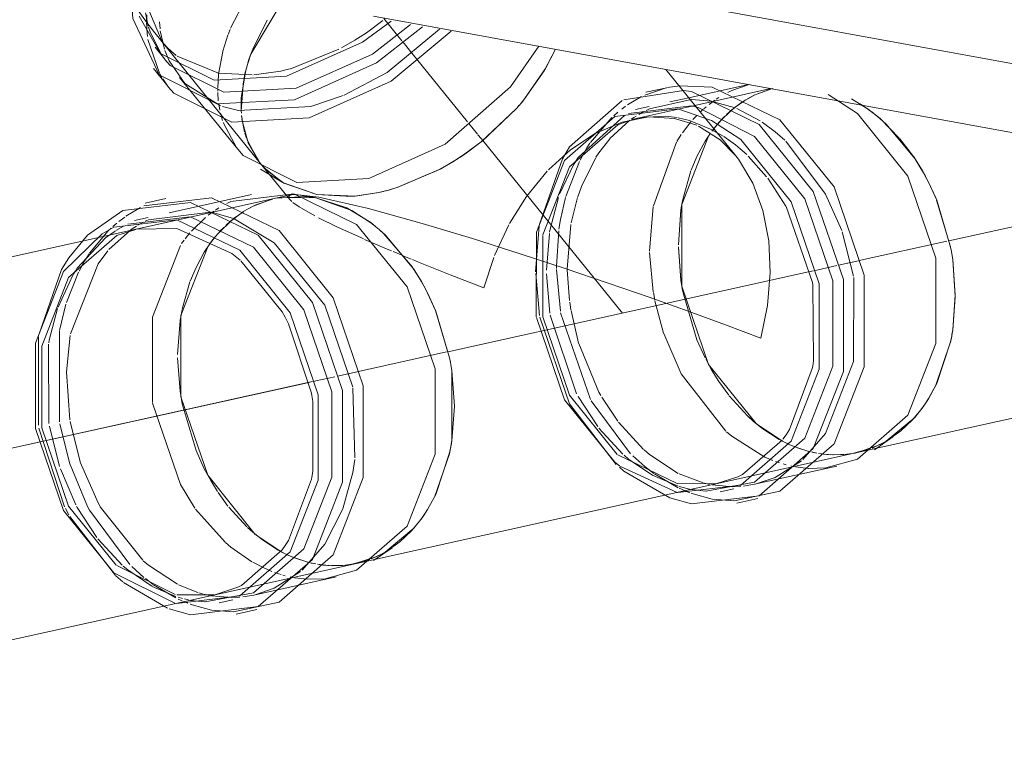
# Model space of a CAD drawing. Header units: millimetres. Extents: x -121 to 29920, y 1231 to 31888.
# Tile 93 of 256: x 8663 to 8952, y 15654 to 15869. Entities that reach past the tile are written whole.
import ezdxf

# ---------------------------------------------------------------- set-up
doc = ezdxf.new("R2010")
doc.units = ezdxf.units.MM
doc.linetypes.add('ADSK_Осевая', pattern=[700, 500, -100, 0, -100])
for name, color, linetype, lineweight in [('P-PIPE-____-CNTR', 3, 'ADSK_Осевая', 20), ('P-PIPE-____-OTLN', 3, 'Continuous', 20), ('P-SANR-FIXT-OTLN', 6, 'Continuous', 20)]:
    doc.layers.add(name, color=color, linetype=linetype, lineweight=lineweight)

# ---------------------------------------------------------------- blocks, each defined once
blk = doc.blocks.new('ADSK_Унитаз напольный_ГОСТ 30493-2017 - Вертикальный выпуск-V13-3D severage Left')
at = {"layer": 'P-SANR-FIXT-OTLN'}
for p, q in [((-15812.48, 15853.02), (-15990.12, 15885.49)), ((-15788.44, 15828.29), (-16017.89, 15870.22))]:
    blk.add_line(p, q, dxfattribs=at)
blk = doc.blocks.new('ADSK_ППР_Тройник канализационный_Составной - Тройник канализационный-V17-3D severage Left')
at = {"layer": 'P-PIPE-____-OTLN', "color": 10}
for p, q in [((-16055.03, 15876.15), (-16059.91, 15866.69)), ((-16084.91, 15871.2), (-16084.14, 15867.3)), ((-16084.55, 15870.6), (-16084.61, 15868.35)), ((-16084.61, 15868.16), (-16084.59, 15867.27)), ((-16084.59, 15867.27), (-16084.55, 15866.46)), ((-16080.81, 15868.5), (-16080.65, 15866.42)), ((-16053.41, 15860.46), (-16049.15, 15869.01)), ((-16049.15, 15869.01), (-16053.41, 15860.46)), ((-16009.59, 15862.98), (-16014.85, 15869.49)), ((-16084.05, 15866.98), (-16083.6, 15865.55)), ((-16080.59, 15865.85), (-16079.4, 15860.48)), ((-16060.72, 15864.64), (-16062.23, 15859.9)), ((-16060.09, 15866.28), (-16060.65, 15864.83)), ((-16008.45, 15861.57), (-16009.4, 15862.75)), ((-16062.26, 15859.76), (-16063.5, 15853.14)), ((-16055.58, 15853.8), (-16054.97, 15856.02)), ((-16054.97, 15856.02), (-16055.58, 15853.8)), ((-16063.52, 15853.02), (-16063.73, 15848.99)), ((-16056.08, 15851.6), (-16055.62, 15853.67)), ((-16056.79, 15842.36), (-16056.16, 15851.17)), ((-16063.73, 15848.76), (-16063.72, 15848.12)), ((-16063.71, 15847.77), (-16063.54, 15845.32)), ((-15908.38, 15845.63), (-15905.83, 15847.01)), ((-15907.93, 15845.9), (-15906.02, 15846.92)), ((-15906.02, 15846.92), (-15900.63, 15848.94)), ((-15905.24, 15847.29), (-15900.74, 15848.91)), ((-16063.42, 15844.36), (-16063.13, 15842.59)), ((-16056.78, 15842.37), (-16056.83, 15844.71)), ((-16056.83, 15844.71), (-16056.78, 15842.37)), ((-15939.12, 15846.54), (-15943.26, 15844.09)), ((-15917.58, 15845.47), (-15919.24, 15844.24)), ((-15916.36, 15846.27), (-15917.14, 15845.76)), ((-15912.53, 15842.64), (-15909.7, 15844.79)), ((-15911.59, 15843.41), (-15908.78, 15845.39)), ((-15909.22, 15845.11), (-15908.48, 15845.57)), ((-16062.92, 15841.62), (-16062.34, 15839.5)), ((-16056.74, 15841.67), (-16056.79, 15842.36)), ((-16056.73, 15841.63), (-16056.78, 15842.37)), ((-16056.78, 15842.37), (-16056.73, 15841.63)), ((-15946.11, 15841.92), (-15947.3, 15840.89)), ((-15943.79, 15843.71), (-15944.93, 15842.87)), ((-15938.39, 15842.16), (-15939.91, 15841.31)), ((-15920.98, 15842.79), (-15921.68, 15842.15)), ((-15920.06, 15843.57), (-15920.81, 15842.94)), ((-15915.11, 15840.23), (-15912.19, 15842.93)), ((-15914.1, 15841.24), (-15912.62, 15842.57)), ((-16056.61, 15840.24), (-16056.69, 15840.98)), ((-16056.43, 15839.05), (-16056.64, 15840.64)), ((-16056.64, 15840.64), (-16056.43, 15839.05)), ((-16056.45, 15839.1), (-16056.58, 15840.03)), ((-16054.89, 15833.33), (-16056.45, 15839.1)), ((-16055.81, 15836.12), (-16056.38, 15838.71)), ((-16056.38, 15838.71), (-16055.81, 15836.12)), ((-15947.81, 15840.43), (-15954.13, 15833.07)), ((-15942.53, 15839.58), (-15948.41, 15834.18)), ((-15941.35, 15840.4), (-15942.12, 15839.87)), ((-15940.71, 15840.82), (-15941.35, 15840.4)), ((-15928.6, 15840.37), (-15932.2, 15840.74)), ((-15925.03, 15839.47), (-15928.35, 15840.32)), ((-15924.6, 15839.07), (-15927.08, 15835.86)), ((-15922.86, 15840.98), (-15924.01, 15839.75)), ((-15917.85, 15837.07), (-15916.36, 15838.87)), ((-15916.72, 15838.46), (-15915.26, 15840.08)), ((-15916.36, 15838.88), (-15915.76, 15839.55)), ((-15915.68, 15839.63), (-15914.67, 15840.67)), ((-16055.26, 15834.33), (-16055.72, 15835.8)), ((-16055.72, 15835.8), (-16055.26, 15834.33)), ((-15927.43, 15835.35), (-15928.74, 15833.29)), ((-15915.06, 15834.88), (-15918.8, 15836.99)), ((-15918.42, 15836.32), (-15917.99, 15836.89)), ((-15918.39, 15836.35), (-15917.85, 15837.07)), ((-15917.81, 15837.13), (-15917.18, 15837.91)), ((-16052.12, 15828.2), (-16055.08, 15833.83)), ((-16055.08, 15833.83), (-16052.12, 15828.2)), ((-16051.66, 15827.57), (-16054.82, 15833.15)), ((-15954.27, 15832.86), (-15955.16, 15831.48)), ((-15928.83, 15833.14), (-15935.62, 15814.44)), ((-15955.16, 15831.48), (-15957.19, 15827.83)), ((-15962.38, 15828.27), (-15969.09, 15809.02)), ((-15959.04, 15826.62), (-15963.19, 15817.82)), ((-15957.38, 15827.45), (-15961.38, 15817.16)), ((-15952.56, 15828.57), (-15956.73, 15820.19)), ((-15956.77, 15820.08), (-15957.85, 15817.03)), ((-16047.48, 15816.44), (-16053.29, 15814.31)), ((-16046.57, 15816.65), (-16037.64, 15817.17)), ((-16042.58, 15816.33), (-16042.61, 15816.37)), ((-16041.97, 15815.7), (-16042.58, 15816.33)), ((-15957.91, 15816.85), (-15959.78, 15809.38)), ((-16064.84, 15812.86), (-16066.51, 15811.63)), ((-16063.37, 15813.82), (-16064.41, 15813.15)), ((-16056.96, 15812.18), (-16059.8, 15810.03)), ((-16058.86, 15810.8), (-16056.05, 15812.78)), ((-15935.66, 15814.23), (-15936.73, 15801.11)), ((-15928.28, 15802.96), (-15927.52, 15813.15)), ((-16093.36, 15809.32), (-16094.56, 15808.29)), ((-16067.33, 15810.97), (-16071.42, 15806.97)), ((-16063.72, 15806.16), (-16059.46, 15810.32)), ((-16059.88, 15809.96), (-16061.36, 15808.63)), ((-16095.92, 15807.01), (-16101.39, 15800.46)), ((-16093.91, 15806.94), (-16096.67, 15804.98)), ((-16095.07, 15807.82), (-16095.92, 15807.01)), ((-16089.39, 15807.26), (-16095.72, 15801.52)), ((-16088.62, 15807.79), (-16089.39, 15807.26)), ((-16087.58, 15808.46), (-16088.62, 15807.79)), ((-16071.87, 15806.46), (-16073.25, 15804.74)), ((-16061.94, 15808.07), (-16062.95, 15807.02)), ((-15969.18, 15808.49), (-15970.24, 15795)), ((-15966.19, 15806.28), (-15967.02, 15795.48)), ((-15963.47, 15807.06), (-15964.08, 15796.64)), ((-15959.87, 15808.87), (-15960.93, 15795.75)), ((-16073.58, 15804.31), (-16074.32, 15803.28)), ((-16066.05, 15803.21), (-16065.12, 15804.46)), ((-16065.28, 15804.24), (-16065.78, 15803.58)), ((-16064.66, 15805.03), (-16065.25, 15804.28)), ((-16064.96, 15804.66), (-16064.44, 15805.3)), ((-16010.95, 15800.45), (-16012.11, 15800.93)), ((-15936.72, 15800.7), (-15935.66, 15789.12)), ((-15927.52, 15792.5), (-15928.28, 15802.3)), ((-16102.94, 15798), (-16104.45, 15795.22)), ((-16102.42, 15798.87), (-16102.85, 15798.15)), ((-16101.53, 15800.25), (-16102.42, 15798.87)), ((-16009.56, 15799.87), (-16010.95, 15800.45)), ((-16109.64, 15795.66), (-16116.35, 15776.45)), ((-16104.64, 15794.84), (-16108.22, 15785.94)), ((-16105.54, 15795.25), (-16106.21, 15794.16)), ((-15964.08, 15796.58), (-15964.07, 15795.92)), ((-15964.07, 15795.66), (-15962.97, 15783.39)), ((-15960.93, 15795.6), (-15960.29, 15786.56)), ((-16106.3, 15794.01), (-16110.66, 15784.64)), ((-16071.87, 15792.05), (-16074.16, 15784.05)), ((-15970.23, 15794.46), (-15969.11, 15782.16)), ((-15967.01, 15794.37), (-15966.06, 15782.84)), ((-15935.63, 15788.93), (-15935.21, 15786.64)), ((-15960.22, 15786.03), (-15959.87, 15783.76)), ((-15935.17, 15786.46), (-15932.63, 15776.99)), ((-16108.35, 15785.52), (-16110.24, 15777.77)), ((-16074.2, 15783.84), (-16074.4, 15782.82)), ((-15959.84, 15783.57), (-15957.6, 15774.02)), ((-16074.79, 15780.54), (-16075.55, 15770.69)), ((-15965.96, 15782.22), (-15958.19, 15759.09)), ((-15962.89, 15782.91), (-15954.13, 15757.46)), ((-16110.28, 15777.53), (-16110.26, 15750.89)), ((-16116.45, 15775.88), (-16116.43, 15749.89)), ((-16107.14, 15776.26), (-16108.19, 15765.58)), ((-16113.46, 15773.67), (-16113.35, 15750.38)), ((-16075.54, 15769.69), (-16074.79, 15759.89)), ((-16108.19, 15765.58), (-16107.18, 15751.4)), ((-15957.76, 15758.28), (-15952, 15749.44)), ((-15953.9, 15757.05), (-15942.31, 15741.49)), ((-15950.76, 15758.07), (-15946.1, 15751.02)), ((-16116.29, 15749.01), (-16108.75, 15725.87)), ((-16113.22, 15749.61), (-16110.19, 15737.69)), ((-16110.16, 15750.3), (-16107.15, 15738.36)), ((-16107.1, 15750.96), (-16104.14, 15739.11)), ((-15951.68, 15749.02), (-15944.59, 15741.34)), ((-15945.89, 15750.74), (-15938.51, 15742.73)), ((-15898.62, 15745.69), (-15903.72, 15749.02)), ((-15896.02, 15744.37), (-15898.11, 15745.41)), ((-15895.49, 15744.12), (-15897.62, 15745.15)), ((-15894.82, 15743.84), (-15895.88, 15744.3)), ((-15893.7, 15743.38), (-15895.18, 15743.99)), ((-15890.52, 15742.34), (-15894.36, 15743.65)), ((-15890.26, 15742.26), (-15893.28, 15743.22)), ((-15902.89, 15740.48), (-15900.51, 15739.47)), ((-15889.74, 15742.13), (-15890.52, 15742.34)), ((-15889.49, 15742.06), (-15890.26, 15742.26)), ((-15887.57, 15741.65), (-15889.16, 15741.99)), ((-15888.15, 15741.76), (-15888.93, 15741.93)), ((-15885.57, 15741.35), (-15887.09, 15741.57)), ((-15886.06, 15741.41), (-15887.08, 15741.56)), ((-15883.65, 15741.19), (-15885.57, 15741.35)), ((-15882.63, 15741.14), (-15885.54, 15741.34)), ((-15879.66, 15741.23), (-15883.03, 15741.16)), ((-15878.78, 15741.31), (-15882.61, 15741.14)), ((-15877.04, 15741.56), (-15879.66, 15741.23)), ((-15876.32, 15741.69), (-15878.78, 15741.31)), ((-16109.97, 15737.05), (-16105.45, 15726.48)), ((-16107.12, 15738.29), (-16101.99, 15725.98)), ((-15899.69, 15739.16), (-15898.52, 15738.77)), ((-15897.5, 15738.46), (-15896.6, 15738.21)), ((-15895.19, 15737.87), (-15894.54, 15737.74)), ((-15893.85, 15737.61), (-15890.07, 15737.17)), ((-15935.71, 15735.06), (-15928.32, 15731.95)), ((-15935.34, 15735.55), (-15928.37, 15731.46)), ((-15928.02, 15735.56), (-15920.95, 15732.89)), ((-16065.78, 15733.56), (-16063.79, 15730.33)), ((-15928.09, 15731.88), (-15924.62, 15730.98)), ((-15928.07, 15731.32), (-15924.87, 15729.98)), ((-15920.56, 15732.79), (-15919.12, 15732.46)), ((-15912.26, 15731.76), (-15909.95, 15731.86)), ((-16063.62, 15730.08), (-16060.73, 15726.08)), ((-15924.55, 15729.87), (-15923.94, 15729.65)), ((-16108.49, 15725.36), (-16107.51, 15723.5)), ((-16098.28, 15725.89), (-16085.78, 15710.12)), ((-16070.22, 15725.21), (-16061.57, 15715.48)), ((-16060.49, 15725.77), (-16055.19, 15719.98)), ((-16107.24, 15723), (-16093.79, 15705.68)), ((-16055, 15719.8), (-16053.4, 15718.36)), ((-16098.94, 15716.41), (-16091.85, 15708.73)), ((-16050.98, 15716.41), (-16045.82, 15713.04)), ((-16045.37, 15712.8), (-16043.28, 15711.76)), ((-16042.76, 15711.52), (-16044.88, 15712.54)), ((-16043.15, 15711.69), (-16042.08, 15711.23)), ((-16040.97, 15710.77), (-16042.44, 15711.38)), ((-16041.63, 15711.04), (-16037.78, 15709.73)), ((-16088.96, 15708.27), (-16085.45, 15705.11)), ((-16053.42, 15709.56), (-16050.15, 15707.87)), ((-16050.15, 15707.87), (-16047.77, 15706.86)), ((-16037.53, 15709.65), (-16040.55, 15710.62)), ((-16037.78, 15709.73), (-16037, 15709.52)), ((-16036.75, 15709.45), (-16037.53, 15709.65)), ((-16036.43, 15709.38), (-16034.84, 15709.04)), ((-16035.42, 15709.15), (-16036.2, 15709.32)), ((-16034.35, 15708.96), (-16032.83, 15708.75)), ((-16032.8, 15708.73), (-16034.34, 15708.95)), ((-16032.83, 15708.75), (-16030.91, 15708.58)), ((-16029.89, 15708.53), (-16032.8, 15708.73)), ((-16030.29, 15708.55), (-16026.93, 15708.62)), ((-16026.05, 15708.7), (-16029.88, 15708.53)), ((-16026.93, 15708.62), (-16024.3, 15708.95)), ((-16023.58, 15709.08), (-16026.05, 15708.7)), ((-16046.95, 15706.56), (-16045.79, 15706.16)), ((-16045.72, 15706.14), (-16045.09, 15705.94)), ((-16044.55, 15705.79), (-16043.87, 15705.6)), ((-16042.45, 15705.27), (-16041.79, 15705.13)), ((-16041.12, 15705), (-16037.34, 15704.56)), ((-16084.98, 15704.74), (-16082.73, 15703.03)), ((-16082.98, 15702.45), (-16076.03, 15699.49)), ((-16082.61, 15702.95), (-16076.05, 15699.06)), ((-16075.29, 15702.95), (-16069.54, 15700.66)), ((-16075.35, 15699.27), (-16074.06, 15698.9)), ((-16069.3, 15700.58), (-16068.22, 15700.28)), ((-16067.82, 15700.18), (-16066.11, 15699.79)), ((-16059.52, 15699.15), (-16057.22, 15699.25)), ((-16075.33, 15698.71), (-16074.19, 15698.2)), ((-16073.81, 15698.04), (-16072.54, 15697.53)), ((-16073.49, 15698.75), (-16072.32, 15698.47)), ((-16071.82, 15697.26), (-16071.21, 15697.04))]:
    blk.add_line(p, q, dxfattribs=at)
at = {"layer": 'P-PIPE-____-OTLN', "color": 9}
for p, q in [((-16020, 15865.33), (-16015.21, 15868.91)), ((-16084.55, 15866.46), (-16084.35, 15864.17)), ((-16083.6, 15865.55), (-16080.21, 15858.8)), ((-16084.24, 15863.38), (-16080.88, 15853.42)), ((-16027.34, 15860.87), (-16023.41, 15863.12)), ((-16080.13, 15858.68), (-16079.45, 15857.77)), ((-16079.28, 15860.09), (-16078.02, 15857.03)), ((-16077.52, 15859.96), (-16075.89, 15858.63)), ((-16075.65, 15858.45), (-16063.51, 15853.4)), ((-16054.16, 15858.48), (-16053.41, 15860.46)), ((-16053.41, 15860.46), (-16054.16, 15858.48)), ((-16042.07, 15854.84), (-16028.14, 15860.45)), ((-15964.42, 15860.48), (-15967.25, 15854.97)), ((-16055.62, 15853.67), (-16055.1, 15855.6)), ((-16080.76, 15853.21), (-16080.13, 15852.13)), ((-16063.51, 15853.4), (-16053.63, 15852.9)), ((-16053.05, 15852.93), (-16045.2, 15854.05)), ((-15967.37, 15854.76), (-15973.48, 15845.89)), ((-16079.9, 15851.75), (-16078.48, 15849.74)), ((-15927.84, 15849.7), (-15931.48, 15849.17)), ((-15926.72, 15848.34), (-15944.3, 15845.63)), ((-15931.88, 15849.08), (-15938.18, 15846.98)), ((-15931.69, 15849.15), (-15937.81, 15847.8)), ((-15912.6, 15848.29), (-15913.76, 15847.74)), ((-15975.05, 15844), (-15975.81, 15843.12)), ((-15974.52, 15844.63), (-15975.03, 15844.02)), ((-15975.03, 15844.02), (-15974.52, 15844.63)), ((-15973.51, 15845.86), (-15974.34, 15844.84)), ((-15974.34, 15844.84), (-15973.51, 15845.86)), ((-15923.42, 15843.92), (-15941.97, 15839.81)), ((-15925.24, 15846.18), (-15930.76, 15844.96)), ((-15918.53, 15845.18), (-15924.4, 15845.68)), ((-15911.92, 15843.34), (-15918.31, 15845.14)), ((-15877.42, 15845.84), (-15872.2, 15842.6)), ((-16062.3, 15843.66), (-16057.57, 15842.46)), ((-15975.86, 15843.07), (-15986.05, 15833.36)), ((-15924.43, 15843.79), (-15942.92, 15841.58)), ((-15936.88, 15843.6), (-15940.91, 15842.71)), ((-15918.55, 15839.54), (-15928.46, 15842.89)), ((-15922.42, 15843.32), (-15924.25, 15843.75)), ((-15904.19, 15839.38), (-15911.06, 15843)), ((-15872.16, 15842.57), (-15871.47, 15842.06)), ((-15871.43, 15842.03), (-15869.01, 15840.08)), ((-16062.16, 15838.95), (-16058.08, 15831.34)), ((-15940.52, 15840.1), (-15941.7, 15839.82)), ((-15939.56, 15840.3), (-15940.3, 15840.15)), ((-15932.2, 15840.74), (-15939.23, 15840.36)), ((-15922.83, 15838.09), (-15929.41, 15840.14)), ((-15918.8, 15836.99), (-15925.03, 15839.47)), ((-15868.98, 15840.06), (-15863.22, 15834.25)), ((-15920.39, 15833.38), (-15918.82, 15835.76)), ((-15986.23, 15833.22), (-15991.04, 15829.65)), ((-15911.49, 15832.34), (-15914.88, 15834.76)), ((-15863.13, 15834.13), (-15859.18, 15828.95)), ((-15991.09, 15829.62), (-15992.55, 15828.64)), ((-15992.55, 15828.64), (-15991.09, 15829.62)), ((-15908.19, 15829.47), (-15910.08, 15831.18)), ((-16051.2, 15826.97), (-16051.45, 15827.29)), ((-16051.45, 15827.29), (-16051.2, 15826.97)), ((-15994.54, 15827.37), (-15998.3, 15825.2)), ((-15993.01, 15828.34), (-15994.5, 15827.4)), ((-15994.5, 15827.4), (-15993.01, 15828.34)), ((-15902.33, 15822.95), (-15907.75, 15829.04)), ((-15859.08, 15828.8), (-15856.66, 15824.92)), ((-16049.67, 15825.26), (-16050.8, 15826.49)), ((-16048.73, 15824.36), (-16050.18, 15825.8)), ((-16050.18, 15825.8), (-16048.73, 15824.36)), ((-15998.48, 15825.1), (-16010.91, 15819.79)), ((-15856.64, 15824.88), (-15856.13, 15823.98)), ((-16034.6, 15817.69), (-16044.42, 15821.21)), ((-15896.67, 15814.32), (-15902.01, 15822.52)), ((-15855.87, 15823.52), (-15854.75, 15821.39)), ((-15854.72, 15821.34), (-15852.6, 15816.71)), ((-16016.36, 15818.32), (-16024.05, 15817.19)), ((-16015.01, 15818.64), (-16016.31, 15818.34)), ((-16016.31, 15818.34), (-16015.01, 15818.64)), ((-16013.16, 15819.13), (-16014.14, 15818.86)), ((-16014.14, 15818.86), (-16013.16, 15819.13)), ((-16011.05, 15819.75), (-16013.12, 15819.13)), ((-16059.86, 15815.69), (-16061.02, 15815.13)), ((-16042.87, 15816.98), (-16042.4, 15817.63)), ((-16042.05, 15817.69), (-16041.78, 15817.7)), ((-16041.77, 15817.7), (-16039.21, 15817.5)), ((-16037.64, 15817.17), (-16035.28, 15816.87)), ((-16035.27, 15816.87), (-16034.84, 15816.79)), ((-16034.84, 15816.79), (-16026.05, 15813.91)), ((-16024.4, 15817.16), (-16034.6, 15817.69)), ((-15927.52, 15813.15), (-15927.14, 15815.43)), ((-15852.34, 15816.06), (-15848.26, 15802.34)), ((-16086.38, 15813.93), (-16090.75, 15811.32)), ((-16059.12, 15810.7), (-16065.57, 15812.53)), ((-16025.98, 15813.88), (-16018.73, 15809.45)), ((-15888.88, 15791.84), (-15896.63, 15814.24)), ((-16091.06, 15811.1), (-16092.78, 15809.8)), ((-16085.65, 15809.55), (-16087.18, 15808.7)), ((-16016.28, 15807.47), (-16018.7, 15809.42)), ((-16091.41, 15808.38), (-16093.63, 15807.11)), ((-16075.73, 15807.74), (-16087.76, 15807.5)), ((-16059.57, 15800.36), (-16075.73, 15807.74)), ((-16016.25, 15807.45), (-16014.87, 15806.21)), ((-15978.1, 15808.8), (-15982.31, 15799.77)), ((-15876.74, 15793.68), (-15880.11, 15806.79)), ((-16014.85, 15806.19), (-16006.44, 15796.32)), ((-16066.03, 15803.23), (-16067.66, 15800.78)), ((-15848.25, 15802.29), (-15848.01, 15800.99)), ((-16044.79, 15783.22), (-16056.96, 15798.24)), ((-16006.84, 15798.75), (-16009.48, 15799.83)), ((-15982.53, 15799.21), (-15985.44, 15790.31)), ((-15847.88, 15800.24), (-15847.62, 15798.55)), ((-15847.61, 15798.5), (-15846.87, 15787.84)), ((-16006.41, 15796.28), (-16003.92, 15792.31)), ((-16003.39, 15791.37), (-16003.9, 15792.27)), ((-15927.14, 15790.08), (-15927.52, 15792.5)), ((-16002.02, 15788.78), (-16003.14, 15790.91)), ((-15888.51, 15768.84), (-15888.77, 15791.21)), ((-16001.99, 15788.73), (-15999.68, 15783.65)), ((-15846.87, 15787.67), (-15847.61, 15777.94)), ((-15999.67, 15783.61), (-15995.53, 15769.73)), ((-16074.4, 15782.82), (-16074.76, 15780.71)), ((-16036.16, 15759.31), (-16042.9, 15779.72)), ((-15847.62, 15777.89), (-15847.85, 15776.51)), ((-15848.01, 15775.6), (-15848.3, 15774.17)), ((-15848.32, 15774.06), (-15852.71, 15761.33)), ((-15995.52, 15769.69), (-15995.28, 15768.38)), ((-15918.51, 15766.17), (-15920.24, 15769.35)), ((-15994.89, 15765.94), (-15995.15, 15767.63)), ((-15994.88, 15765.89), (-15994.88, 15745.33)), ((-15895.64, 15748.61), (-15888.9, 15766.56)), ((-16023.38, 15740.26), (-16023.96, 15760.75)), ((-15852.76, 15761.24), (-15854.72, 15757.7)), ((-16074.79, 15759.89), (-16074.4, 15757.47)), ((-15854.75, 15757.66), (-15856.35, 15755.26)), ((-16035.78, 15736.23), (-16035.78, 15756.89)), ((-15857, 15754.36), (-15859.41, 15751.47)), ((-15859.48, 15751.4), (-15862.86, 15748.2)), ((-15903.72, 15749.02), (-15906.14, 15750.97)), ((-15897.62, 15745.15), (-15905.24, 15750.21)), ((-15909.43, 15735.37), (-15897.74, 15745.51)), ((-15866.67, 15745.47), (-15867.53, 15744.97)), ((-15995.28, 15742.99), (-15995.58, 15741.48)), ((-15995.11, 15743.9), (-15994.89, 15745.29)), ((-15871.77, 15742.99), (-15877.04, 15741.56)), ((-15869.91, 15743.76), (-15876.32, 15741.69)), ((-15869.51, 15743.95), (-15871.33, 15743.16)), ((-15995.59, 15741.45), (-16000, 15728.68)), ((-15946.12, 15741.16), (-15928.46, 15732.59)), ((-16067.66, 15737.05), (-16065.78, 15733.56)), ((-15945.47, 15737.84), (-15928.64, 15730.08)), ((-15890.06, 15737.17), (-15884.89, 15737.31)), ((-16042.9, 15716), (-16036.16, 15733.95)), ((-15928.46, 15732.59), (-15917.01, 15732.71)), ((-15918.31, 15732.3), (-15912.26, 15731.76)), ((-15909.1, 15731.94), (-15905.85, 15732.48)), ((-16000.03, 15728.63), (-16001.99, 15725.09)), ((-15924.43, 15730.94), (-15920.22, 15730.51)), ((-15923.94, 15729.65), (-15918.31, 15728.08)), ((-15918.31, 15728.08), (-15911.79, 15727.58)), ((-16003.61, 15722.65), (-16002.02, 15725.05)), ((-16004.27, 15721.75), (-16006.71, 15718.83)), ((-16053.4, 15718.36), (-16050.98, 15716.41)), ((-16044.88, 15712.54), (-16052.5, 15717.6)), ((-16006.75, 15718.79), (-16010.13, 15715.59)), ((-16056.7, 15702.76), (-16044.79, 15713.2)), ((-16017.18, 15711.15), (-16023.58, 15709.08)), ((-16018.6, 15710.55), (-16016.77, 15711.34)), ((-16013.93, 15712.87), (-16014.81, 15712.35)), ((-16093.39, 15708.55), (-16076.2, 15700.09)), ((-16024.3, 15708.95), (-16019.03, 15710.38)), ((-16093.64, 15705.55), (-16091.57, 15703.76)), ((-16091.39, 15703.61), (-16078.48, 15696.03)), ((-16037.32, 15704.56), (-16032.16, 15704.7)), ((-16075.73, 15699.99), (-16064.81, 15700)), ((-16065.57, 15699.69), (-16059.52, 15699.15)), ((-16056.37, 15699.34), (-16053.12, 15699.87)), ((-16071.69, 15698.33), (-16067.48, 15697.9)), ((-16071.21, 15697.04), (-16065.57, 15695.48)), ((-16065.57, 15695.48), (-16059.06, 15694.98))]:
    blk.add_line(p, q, dxfattribs=at)
at = {"layer": 'P-PIPE-____-OTLN', "color": 22}
for p, q in [((-16082.59, 15865.75), (-16051.2, 15826.97)), ((-16082.13, 15861.05), (-16079.27, 15857.52)), ((-16082.62, 15854.82), (-16078.29, 15849.47)), ((-15911.42, 15829.14), (-15931.97, 15854.52)), ((-16074.95, 15852.18), (-16057.83, 15831.03)), ((-15918.31, 15849.35), (-15927.84, 15849.7)), ((-15907.65, 15850.07), (-15925.24, 15846.18)), ((-15907.43, 15850.11), (-15912.6, 15848.29)), ((-15924.43, 15848), (-15926.72, 15848.34)), ((-15901.06, 15848.87), (-15923.42, 15843.92)), ((-15973.48, 15845.89), (-15974.58, 15844.55)), ((-15874.85, 15844.37), (-15872, 15842.45)), ((-16051.2, 15826.97), (-16042.53, 15816.26)), ((-16051.09, 15825.21), (-16044.76, 15821.41)), ((-16044.76, 15821.41), (-16049.67, 15825.26)), ((-16041.36, 15817.89), (-16059.86, 15815.69)), ((-16035.27, 15816.87), (-16041.81, 15817.97)), ((-16065.57, 15816.74), (-16085.45, 15814.37)), ((-16078.95, 15816.55), (-16085.07, 15815.19)), ((-16053.82, 15817.71), (-16078.02, 15812.35)), ((-16042.06, 15817.65), (-16046.73, 15816.61)), ((-16039.21, 15817.5), (-16034.02, 15816.97)), ((-16071.69, 15811.18), (-16090.19, 15808.97)), ((-16084.14, 15810.99), (-16088.18, 15810.1)), ((-15888.77, 15791.21), (-15888.88, 15791.84)), ((-15870.65, 15742.67), (-15865.18, 15746.44)), ((-15862.86, 15748.2), (-15866.67, 15745.47)), ((-15867.85, 15744.79), (-15869.91, 15743.76)), ((-16022.95, 15709.22), (-15875.68, 15741.82)), ((-15905.85, 15732.48), (-15881.65, 15737.84)), ((-15916.01, 15730.23), (-15911.97, 15731.13)), ((-15930.76, 15728.47), (-15924.43, 15726.73)), ((-15911.04, 15726.93), (-15904.92, 15728.28)), ((-16017.92, 15710.06), (-16012.45, 15713.83)), ((-16010.13, 15715.59), (-16013.93, 15712.87)), ((-16014.81, 15712.35), (-16017.18, 15711.15)), ((-16053.12, 15699.87), (-16028.91, 15705.23)), ((-16063.27, 15697.62), (-16059.24, 15698.52)), ((-16078.02, 15695.86), (-16071.69, 15694.12)), ((-16058.31, 15694.32), (-16052.19, 15695.67))]:
    blk.add_line(p, q, dxfattribs=at)
for points in [[(-16082.59, 15865.75, 0), (-16085.19, 15869.12, 0), (-16087.61, 15872.56, 0), (-16089.85, 15876.05, 0), (-16091.93, 15879.6, 0), (-16093.83, 15883.19, 0), (-16095.58, 15886.82, 0), (-16097.18, 15890.48, 0), (-16098.63, 15894.16, 0), (-16099.94, 15897.87, 0), (-16101.11, 15901.59, 0), (-16102.16, 15905.33, 0), (-16103.07, 15909.08, 0), (-16103.86, 15912.85, 0), (-16104.54, 15916.62, 0), (-16105.1, 15920.4, 0), (-16105.54, 15924.18, 0), (-16105.88, 15927.96, 0), (-16106.1, 15931.74, 0), (-16106.22, 15935.53, 0), (-16106.24, 15937.93, 0)], [(-16088.95, 15873.29, 0), (-16088.68, 15869.51, 0), (-16080.9, 15852.9, 0), (-16063.94, 15844.37, 0)], [(-16086.85, 15870.21, 0), (-16080.53, 15859.26, 0), (-16064.75, 15851.33, 0)], [(-16064.75, 15851.33, 0), (-16043.54, 15852.5, 0), (-16021.1, 15862.54, 0), (-16012.7, 15868.72, 0)], [(-16063.94, 15844.37, 0), (-16041.15, 15845.63, 0), (-16017.04, 15856.42, 0), (-16003.52, 15867.06, 0)], [(-16061.89, 15847.8, 0), (-16040.68, 15848.97, 0), (-16018.25, 15859.02, 0), (-16006.99, 15867.73, 0)], [(-16059.61, 15839.03, 0), (-16036.82, 15840.28, 0), (-16012.71, 15851.08, 0), (-15995.11, 15865.83, 0)], [(-16023.41, 15863.12, 0), (-16021.84, 15864.11, 0), (-16020, 15865.33, 0)], [(-16080.07, 15862.65, 0), (-16078.58, 15860.98, 0), (-16077.52, 15859.96, 0)], [(-16040.45, 15821.31, 0), (-16019.24, 15822.48, 0), (-15996.81, 15832.53, 0), (-15977.59, 15849.45, 0), (-15969.34, 15861.37, 0)], [(-15964.41, 15860.51, 0), (-15967.74, 15854.13, 0), (-15973.51, 15845.86, 0)], [(-15973.51, 15845.86, 0), (-15967.74, 15854.13, 0), (-15964.41, 15860.51, 0)], [(-16079.23, 15857.49, 0), (-16077.68, 15855.73, 0), (-16061.89, 15847.8, 0)], [(-16045.2, 15854.05, 0), (-16043.26, 15854.52, 0), (-16042.07, 15854.84, 0)], [(-16078.25, 15849.44, 0), (-16076.57, 15847.55, 0), (-16059.61, 15839.03, 0)], [(-15924.43, 15726.73, 0), (-15904.55, 15729.1, 0), (-15888.61, 15743.01, 0), (-15879.76, 15765.71, 0), (-15879.76, 15792.69, 0), (-15888.61, 15818.62, 0), (-15904.55, 15838.36, 0), (-15924.43, 15848, 0)], [(-15911.79, 15727.58, 0), (-15898.43, 15730.46, 0), (-15882.49, 15744.37, 0), (-15873.64, 15767.06, 0), (-15873.64, 15794.05, 0), (-15882.49, 15819.98, 0), (-15898.43, 15839.72, 0), (-15918.31, 15849.35, 0)], [(-15884.89, 15737.31, 0), (-15875.6, 15739.86, 0), (-15860.77, 15752.81, 0), (-15852.53, 15773.93, 0), (-15852.53, 15799.04, 0), (-15860.77, 15823.17, 0), (-15875.6, 15841.53, 0), (-15884.24, 15847.17, 0)], [(-15975.03, 15844.02, 0), (-15975.89, 15843.03, 0), (-15986.27, 15833.19, 0), (-15991.09, 15829.62, 0)], [(-15991.09, 15829.62, 0), (-15986.27, 15833.19, 0), (-15975.89, 15843.03, 0), (-15975.03, 15844.02, 0)], [(-15920.1, 15730.51, 0), (-15905.93, 15733.15, 0), (-15891.09, 15746.09, 0), (-15882.86, 15767.21, 0), (-15882.86, 15792.32, 0), (-15891.09, 15816.45, 0), (-15905.93, 15834.82, 0), (-15922.42, 15843.32, 0)], [(-15871.47, 15842.06, 0), (-15869.91, 15840.84, 0), (-15868.98, 15840.06, 0)], [(-15928.46, 15730.05, 0), (-15909.96, 15732.25, 0), (-15895.13, 15745.2, 0), (-15886.9, 15766.32, 0), (-15886.9, 15791.43, 0), (-15895.13, 15815.56, 0), (-15909.96, 15833.92, 0), (-15918.55, 15839.54, 0)], [(-15869.01, 15840.08, 0), (-15867.22, 15838.46, 0), (-15858.79, 15828.36, 0), (-15856.64, 15824.88, 0)], [(-15910.08, 15831.18, 0), (-15910.8, 15831.78, 0), (-15911.49, 15832.34, 0)], [(-16057.83, 15831.03, 0), (-16056.23, 15829.24, 0), (-16040.45, 15821.31, 0)], [(-15991.04, 15829.65, 0), (-15992.93, 15828.39, 0), (-15994.54, 15827.37, 0)], [(-15994.5, 15827.4, 0), (-15998.15, 15825.28, 0), (-16010.74, 15819.85, 0), (-16013.16, 15819.13, 0)], [(-16013.16, 15819.13, 0), (-16010.74, 15819.85, 0), (-15998.15, 15825.28, 0), (-15994.5, 15827.4, 0)], [(-15904.02, 15775.43, 0), (-15902.04, 15785.1, 0), (-15901.25, 15794.76, 0), (-15901.7, 15804.15, 0), (-15903.42, 15813.02, 0), (-15906.41, 15821.1, 0), (-15910.62, 15828.11, 0), (-15911.42, 15829.14, 0)], [(-16034.6, 15817.69, 0), (-16044.24, 15821.11, 0), (-16048.73, 15824.36, 0)], [(-16048.73, 15824.36, 0), (-16044.24, 15821.11, 0), (-16034.6, 15817.69, 0)], [(-15856.66, 15824.92, 0), (-15855.75, 15823.3, 0), (-15854.72, 15821.34, 0)], [(-15854.75, 15821.39, 0), (-15852.32, 15816.02, 0), (-15848.25, 15802.28, 0), (-15848.01, 15800.97, 0)], [(-16032.16, 15704.7, 0), (-16022.87, 15707.25, 0), (-16008.03, 15720.2, 0), (-15999.8, 15741.32, 0), (-15999.8, 15766.43, 0), (-16008.03, 15790.56, 0), (-16022.87, 15808.92, 0), (-16041.36, 15817.89, 0)], [(-16016.31, 15818.34, 0), (-16023.17, 15817.26, 0), (-16034.6, 15817.69, 0)], [(-16034.6, 15817.69, 0), (-16023.17, 15817.26, 0), (-16016.31, 15818.34, 0)], [(-16013.12, 15819.13, 0), (-16014.35, 15818.81, 0), (-16016.36, 15818.32, 0)], [(-16071.69, 15815.39, 0), (-16091.57, 15813.02, 0), (-16102.04, 15805.73, 0)], [(-16071.69, 15694.12, 0), (-16051.81, 15696.49, 0), (-16035.87, 15710.4, 0), (-16027.02, 15733.1, 0), (-16027.02, 15760.08, 0), (-16035.87, 15786.01, 0), (-16051.81, 15805.75, 0), (-16071.69, 15815.39, 0)], [(-16059.06, 15694.98, 0), (-16045.69, 15697.85, 0), (-16029.75, 15711.76, 0), (-16020.91, 15734.45, 0), (-16020.91, 15761.44, 0), (-16029.75, 15787.37, 0), (-16045.69, 15807.11, 0), (-16065.57, 15816.74, 0)], [(-16018.7, 15809.42, 0), (-16024.3, 15813.03, 0), (-16034.84, 15816.79, 0)], [(-16034.02, 15816.97, 0), (-16019.34, 15813.6, 0), (-16003.64, 15809.25, 0), (-15988.77, 15804.77, 0), (-15974.77, 15800.33, 0), (-15961.52, 15795.97, 0), (-15948.91, 15791.69, 0), (-15936.89, 15787.5, 0), (-15925.41, 15783.38, 0), (-15914.46, 15779.36, 0), (-15904.02, 15775.43, 0)], [(-16075.73, 15810.28, 0), (-16094.22, 15808.08, 0), (-16097.73, 15806.21, 0)], [(-16075.73, 15697.44, 0), (-16057.23, 15699.65, 0), (-16042.39, 15712.59, 0), (-16034.16, 15733.71, 0), (-16034.16, 15758.82, 0), (-16042.39, 15782.95, 0), (-16057.23, 15801.32, 0), (-16075.73, 15810.28, 0)], [(-16067.36, 15697.9, 0), (-16053.19, 15700.54, 0), (-16038.36, 15713.48, 0), (-16030.13, 15734.6, 0), (-16030.13, 15759.71, 0), (-16038.36, 15783.84, 0), (-16053.19, 15802.21, 0), (-16071.69, 15811.18, 0)], [(-16018.73, 15809.45, 0), (-16017.18, 15808.23, 0), (-16016.25, 15807.45, 0)], [(-16003.9, 15792.27, 0), (-16006.05, 15795.75, 0), (-16014.48, 15805.85, 0), (-16016.28, 15807.47, 0)], [(-15848.01, 15800.99, 0), (-15847.89, 15800.26, 0), (-15847.61, 15798.5, 0)], [(-16057.16, 15798.41, 0), (-16058.06, 15799.17, 0), (-16059.57, 15800.36, 0)], [(-15847.62, 15798.55, 0), (-15846.87, 15788.08, 0), (-15847.62, 15777.89, 0)], [(-16003.92, 15792.31, 0), (-16003.01, 15790.69, 0), (-16001.99, 15788.73, 0)], [(-15995.27, 15768.36, 0), (-15995.52, 15769.67, 0), (-15999.58, 15783.41, 0), (-16002.02, 15788.78, 0)], [(-16042.9, 15779.72, 0), (-16043.9, 15781.64, 0), (-16044.79, 15783.22, 0)], [(-15847.61, 15777.94, 0), (-15847.89, 15776.28, 0), (-15848.01, 15775.6, 0)], [(-15847.92, 15776.11, 0), (-15848.25, 15774.39, 0), (-15852.32, 15762.14, 0), (-15854.75, 15757.66, 0)], [(-15888.9, 15766.56, 0), (-15888.77, 15767.23, 0), (-15888.51, 15768.84, 0)], [(-15995.28, 15768.38, 0), (-15995.15, 15767.65, 0), (-15994.88, 15765.89, 0)], [(-15994.89, 15745.29, 0), (-15994.13, 15755.47, 0), (-15994.89, 15765.94, 0)], [(-16035.78, 15756.89, 0), (-16036.04, 15758.6, 0), (-16036.16, 15759.31, 0)], [(-15854.72, 15757.7, 0), (-15855.75, 15756.12, 0), (-15857, 15754.36, 0)], [(-15856.35, 15755.26, 0), (-15858.79, 15752.17, 0), (-15867.22, 15745.15, 0), (-15869.12, 15744.13, 0)], [(-15897.52, 15745.81, 0), (-15896.63, 15747.06, 0), (-15895.64, 15748.61, 0)], [(-16002.02, 15725.05, 0), (-15999.58, 15729.53, 0), (-15995.52, 15741.78, 0), (-15995.18, 15743.5, 0)], [(-15994.88, 15745.33, 0), (-15995.15, 15743.67, 0), (-15995.28, 15742.99, 0)], [(-16036.16, 15733.95, 0), (-16036.04, 15734.62, 0), (-16035.78, 15736.23, 0)], [(-15917.01, 15732.71, 0), (-15910.8, 15734.7, 0), (-15909.43, 15735.37, 0)], [(-16016.39, 15711.52, 0), (-16014.48, 15712.54, 0), (-16006.05, 15719.56, 0), (-16003.61, 15722.65, 0)], [(-16001.99, 15725.09, 0), (-16003.01, 15723.51, 0), (-16004.27, 15721.75, 0)], [(-16044.79, 15713.2, 0), (-16043.9, 15714.45, 0), (-16042.9, 15716, 0)], [(-16064.28, 15700.1, 0), (-16058.06, 15702.09, 0), (-16056.7, 15702.76, 0)]]:
    blk.add_polyline3d(points, dxfattribs=at)
at = {"layer": 'P-PIPE-____-OTLN', "color": 9}
for points in [[(-16072.65, 15912.56, 0), (-16082.87, 15894.78, 0), (-16085.49, 15875.74, 0), (-16080.07, 15862.65, 0)], [(-16055, 15855.94, 0), (-16053.95, 15859.06, 0), (-16042.31, 15878.59, 0), (-16023.97, 15894.75, 0), (-16023.37, 15895.14, 0)], [(-16026.51, 15846.97, 0), (-16013.92, 15853.67, 0), (-15998.55, 15866.33, 0)], [(-16078.01, 15857.01, 0), (-16073.35, 15850.39, 0), (-16062.85, 15843.85, 0)], [(-16057.57, 15842.46, 0), (-16036.36, 15843.63, 0), (-16026.83, 15846.84, 0)], [(-15944.79, 15845.4, 0), (-15960.25, 15831.72, 0), (-15962.38, 15828.27, 0)], [(-15928.46, 15842.89, 0), (-15946.96, 15840.69, 0), (-15961.79, 15827.74, 0), (-15970.02, 15806.62, 0), (-15970.06, 15781.72, 0)], [(-15942.69, 15839.53, 0), (-15946.12, 15838.24, 0), (-15960.29, 15825.88, 0), (-15968.12, 15805.87, 0)], [(-15929.41, 15840.14, 0), (-15937.02, 15840.54, 0), (-15944.84, 15839.05, 0), (-15952.58, 15835.78, 0)], [(-15896.99, 15833.69, 0), (-15899.81, 15836.17, 0), (-15903.65, 15839.03, 0)], [(-15952.78, 15835.67, 0), (-15959.98, 15830.89, 0), (-15966.42, 15825.01, 0)], [(-15905.41, 15750.35, 0), (-15919.4, 15767.75, 0), (-15927.26, 15790.79, 0), (-15927.26, 15814.77, 0), (-15919.4, 15834.93, 0), (-15918.84, 15835.74, 0)], [(-15911.58, 15829.33, 0), (-15915.97, 15833.78, 0), (-15922.31, 15837.85, 0)], [(-15880.23, 15807.15, 0), (-15884.97, 15817.81, 0), (-15896.67, 15833.38, 0)], [(-15966.81, 15824.6, 0), (-15972.89, 15817.16, 0), (-15977.88, 15809.19, 0)], [(-16034.84, 15816.79, 0), (-16045.37, 15816.88, 0), (-16046.72, 15816.62, 0)], [(-16065.79, 15812.57, 0), (-16084.07, 15810.33, 0), (-16085.03, 15809.87, 0)], [(-16024.01, 15761.07, 0), (-16032.24, 15785.2, 0), (-16047.07, 15803.56, 0), (-16058.86, 15810.6, 0)], [(-16087.83, 15807.48, 0), (-16093.39, 15805.63, 0), (-16107.55, 15793.27, 0), (-16115.41, 15773.1, 0), (-16115.41, 15749.13, 0), (-16107.55, 15726.09, 0), (-16093.55, 15708.68, 0)], [(-16097.73, 15806.21, 0), (-16109.06, 15795.13, 0), (-16117.29, 15774.01, 0), (-16117.29, 15748.9, 0), (-16109.06, 15724.77, 0), (-16094.22, 15706.41, 0), (-16076.36, 15697.56, 0)], [(-16102.04, 15805.73, 0), (-16107.51, 15799.11, 0), (-16109.64, 15795.66, 0)], [(-15968.15, 15805.71, 0), (-15968.15, 15781.74, 0), (-15960.29, 15758.7, 0), (-15946.29, 15741.29, 0)], [(-16052.67, 15717.74, 0), (-16066.67, 15735.14, 0), (-16074.53, 15758.18, 0), (-16074.53, 15782.16, 0), (-16066.67, 15802.32, 0), (-16066.05, 15803.21, 0)], [(-15985.44, 15790.31, 0), (-15995.34, 15794.14, 0), (-16004.69, 15797.87, 0), (-16006.42, 15798.57, 0)], [(-15891.67, 15739.8, 0), (-15884.97, 15747.45, 0), (-15876.74, 15768.57, 0), (-15876.69, 15793.36, 0)], [(-15970.02, 15781.51, 0), (-15961.79, 15757.38, 0), (-15946.96, 15739.02, 0), (-15945.54, 15737.89, 0)], [(-16026.9, 15725.29, 0), (-16024.01, 15735.96, 0), (-16023.44, 15739.77, 0)], [(-15945.62, 15737.48, 0), (-15944.3, 15736.37, 0), (-15930.76, 15728.47, 0)], [(-15905.71, 15732.51, 0), (-15899.81, 15734.5, 0), (-15892.12, 15739.4, 0)], [(-16038.93, 15707.19, 0), (-16032.24, 15714.84, 0), (-16026.9, 15725.29, 0)], [(-16052.98, 15699.9, 0), (-16047.07, 15701.89, 0), (-16039.39, 15706.8, 0)]]:
    blk.add_polyline3d(points, dxfattribs=at)
at = {"layer": 'P-PIPE-____-OTLN', "color": 10}
for points in [[(-16054.83, 15856.48, 0), (-16054.54, 15857.4, 0), (-16054.16, 15858.48, 0)], [(-16054.16, 15858.48, 0), (-16054.54, 15857.4, 0), (-16054.83, 15856.48, 0)], [(-16056.82, 15844.88, 0), (-16056.78, 15846.07, 0), (-16055.58, 15853.8, 0)], [(-16055.58, 15853.8, 0), (-16056.78, 15846.07, 0), (-16056.82, 15844.88, 0)], [(-15924.49, 15845.67, 0), (-15936.8, 15842.93, 0), (-15937.76, 15842.48, 0)], [(-15944.14, 15840.99, 0), (-15957.76, 15828.63, 0), (-15958.95, 15826.77, 0)], [(-15948.45, 15834.13, 0), (-15951.64, 15829.99, 0), (-15952.5, 15828.67, 0)], [(-15924.52, 15824.87, 0), (-15922.83, 15828.91, 0), (-15920.39, 15833.38, 0)], [(-15927.14, 15815.43, 0), (-15926.89, 15816.65, 0), (-15924.6, 15824.66, 0)], [(-16055.33, 15813.21, 0), (-16052.5, 15814.68, 0), (-16047.6, 15816.41, 0)], [(-16035.15, 15811.43, 0), (-16039.81, 15814.1, 0), (-16041.66, 15815.43, 0)], [(-15963.54, 15816.84, 0), (-15965.99, 15807.52, 0), (-15966.13, 15806.7, 0)], [(-15961.46, 15816.86, 0), (-15962.97, 15810.38, 0), (-15963.42, 15807.5, 0)], [(-16053.29, 15814.31, 0), (-16055.19, 15813.29, 0), (-16056.48, 15812.5, 0)], [(-16020.86, 15804.68, 0), (-16021.48, 15804.96, 0), (-16028.73, 15808.26, 0), (-16034.1, 15810.9, 0)], [(-16063.02, 15806.94, 0), (-16063.62, 15806.27, 0), (-16064.49, 15805.24, 0)], [(-16096.7, 15804.96, 0), (-16105.02, 15796.03, 0), (-16105.47, 15795.35, 0)], [(-16012.61, 15801.14, 0), (-16013.43, 15801.49, 0), (-16020.52, 15804.54, 0)], [(-16096.01, 15801.17, 0), (-16098.9, 15797.38, 0), (-16107.04, 15776.77, 0)], [(-16074.7, 15802.74, 0), (-16082.93, 15781.62, 0), (-16082.93, 15756.51, 0)], [(-16067.66, 15800.78, 0), (-16070.09, 15796.3, 0), (-16071.79, 15792.26, 0)], [(-15920.39, 15769.66, 0), (-15922.83, 15775.03, 0), (-15926.89, 15788.77, 0), (-15927.14, 15790.08, 0)], [(-16110.8, 15784.23, 0), (-16113.25, 15774.91, 0), (-16113.39, 15774.09, 0)], [(-15969.02, 15781.62, 0), (-15960.25, 15756.11, 0), (-15946.53, 15738.29, 0)], [(-15932.59, 15776.87, 0), (-15927.43, 15764.99, 0), (-15914.3, 15748.09, 0)], [(-15957.57, 15773.92, 0), (-15951.64, 15759.63, 0), (-15951.06, 15758.59, 0)], [(-15913.46, 15758.69, 0), (-15916.36, 15762.69, 0), (-15918.51, 15766.17, 0)], [(-16074.4, 15757.47, 0), (-16074.16, 15756.16, 0), (-16070.09, 15742.42, 0), (-16067.66, 15737.05, 0)], [(-15906.14, 15750.97, 0), (-15907.93, 15752.59, 0), (-15913.32, 15758.51, 0)], [(-16082.9, 15756.32, 0), (-16074.7, 15732.38, 0), (-16070.4, 15725.46, 0)], [(-15914.14, 15747.94, 0), (-15912.6, 15746.63, 0), (-15902.89, 15740.48, 0)], [(-15938.35, 15742.58, 0), (-15936.8, 15741.26, 0), (-15928.3, 15735.69, 0)], [(-15944.23, 15741.02, 0), (-15942.92, 15739.91, 0), (-15935.8, 15735.11, 0)], [(-15941.69, 15740.88, 0), (-15938.18, 15737.72, 0), (-15935.46, 15735.64, 0)], [(-16104.11, 15739.02, 0), (-16098.9, 15727.02, 0), (-16098.32, 15725.98, 0)], [(-16105.21, 15726.02, 0), (-16105.02, 15725.67, 0), (-16099.27, 15716.83, 0)], [(-16101.97, 15725.94, 0), (-16101.39, 15724.85, 0), (-16089.57, 15708.88, 0)], [(-16061.4, 15715.33, 0), (-16059.86, 15714.02, 0), (-16053.66, 15709.69, 0)], [(-16091.5, 15708.41, 0), (-16090.19, 15707.3, 0), (-16083.07, 15702.5, 0)], [(-16085.61, 15709.97, 0), (-16084.07, 15708.66, 0), (-16075.56, 15703.08, 0)]]:
    blk.add_polyline3d(points, dxfattribs=at)

msp = doc.modelspace()

# ---------------------------------------------------------------- linework, layer by layer
at = {"layer": 'P-PIPE-____-CNTR', "color": 9}
for p, q in [((9222.7, 15867.57), (8936.1, 15804.11)), ((9222.7, 15867.57), (8936.1, 15804.11)), ((8840.16, 15782.87), (8799.08, 15833.62)), ((8894.83, 15794.97), (8788.83, 15771.5)), ((8539.19, 15716.22), (8749.07, 15762.7)), ((8539.19, 15716.22), (8747.57, 15762.36))]:
    msp.add_line(p, q, dxfattribs=at)
at = {"layer": 'P-PIPE-____-CNTR', "color": 10}
for p, q in [((8777.9, 15859.78), (8776.45, 15861.57)), ((8779.63, 15857.64), (8777.9, 15859.78)), ((8794.61, 15839.14), (8779.63, 15857.64)), ((8797.6, 15835.44), (8795.02, 15838.63)), ((8798.59, 15834.22), (8797.7, 15835.31)), ((8799.08, 15833.62), (8798.59, 15834.22)), ((8935.51, 15803.98), (8909.81, 15798.29)), ((8935.51, 15803.98), (8909.81, 15798.29)), ((8909.58, 15798.24), (8903.69, 15796.93)), ((8906.8, 15797.62), (8903.69, 15796.93)), ((8909.58, 15798.24), (8906.8, 15797.62)), ((8896.34, 15795.31), (8894.83, 15794.97)), ((8897.32, 15795.52), (8896.65, 15795.38)), ((8903.16, 15796.82), (8897.32, 15795.52)), ((8903.16, 15796.82), (8897.32, 15795.52)), ((8788.45, 15771.42), (8762.54, 15765.68)), ((8749.38, 15762.77), (8750.05, 15762.92)), ((8749.38, 15762.77), (8750.05, 15762.92)), ((8755.58, 15764.14), (8750.05, 15762.92)), ((8759.54, 15765.02), (8756.42, 15764.32)), ((8762.54, 15765.68), (8759.54, 15765.02)), ((8747.57, 15762.36), (8749.07, 15762.7))]:
    msp.add_line(p, q, dxfattribs=at)
at = {"layer": 'P-PIPE-____-OTLN', "color": 10}
for p, q in [((8878.87, 15846.92), (8876.96, 15845.9)), ((8884.27, 15848.94), (8878.87, 15846.92)), ((8875.2, 15844.79), (8872.36, 15842.64)), ((8876.41, 15845.57), (8875.68, 15845.11)), ((8872.27, 15842.57), (8870.79, 15841.24)), ((8868.53, 15838.87), (8867.04, 15837.07)), ((8869.14, 15839.55), (8868.53, 15838.88)), ((8870.22, 15840.67), (8869.21, 15839.63)), ((8866.91, 15836.89), (8866.47, 15836.32)), ((8731.6, 15814.31), (8737.41, 15816.44)), ((8725.09, 15810.03), (8727.93, 15812.18)), ((8857.37, 15813.18), (8856.61, 15802.96)), ((8723.53, 15808.63), (8725.01, 15809.96)), ((8721.94, 15807.02), (8722.95, 15808.07)), ((8719.12, 15803.58), (8719.61, 15804.24)), ((8719.64, 15804.28), (8720.23, 15805.03)), ((8856.62, 15802.28), (8857.37, 15792.47)), ((8710.73, 15784.05), (8713.02, 15792.05)), ((8710.49, 15782.83), (8710.69, 15783.84)), ((8709.35, 15770.7), (8710.11, 15780.57)), ((8710.11, 15759.86), (8709.35, 15769.67)), ((8881.18, 15749.02), (8886.28, 15745.69)), ((8886.78, 15745.41), (8888.87, 15744.37)), ((8889.01, 15744.3), (8890.08, 15743.84)), ((8890.53, 15743.65), (8894.38, 15742.34)), ((8894.38, 15742.34), (8895.16, 15742.13)), ((8895.73, 15741.99), (8897.32, 15741.65)), ((8897.81, 15741.57), (8899.33, 15741.35)), ((8899.33, 15741.35), (8901.24, 15741.19)), ((8901.86, 15741.16), (8905.23, 15741.23)), ((8905.23, 15741.23), (8907.85, 15741.56)), ((8721.11, 15730.33), (8719.12, 15733.56)), ((8724.16, 15726.08), (8721.27, 15730.08)), ((8729.7, 15719.98), (8724.41, 15725.77)), ((8731.49, 15718.36), (8729.89, 15719.8)), ((8739.07, 15713.04), (8733.91, 15716.41)), ((8741.61, 15711.76), (8739.52, 15712.8)), ((8742.81, 15711.23), (8741.74, 15711.69)), ((8747.11, 15709.73), (8743.26, 15711.04)), ((8747.89, 15709.52), (8747.11, 15709.73)), ((8750.05, 15709.04), (8748.46, 15709.38)), ((8752.06, 15708.75), (8750.54, 15708.96)), ((8753.98, 15708.58), (8752.06, 15708.75)), ((8757.97, 15708.62), (8754.6, 15708.55)), ((8760.59, 15708.95), (8757.97, 15708.62))]:
    msp.add_line(p, q, dxfattribs=at)
at = {"layer": 'P-PIPE-____-OTLN', "color": 22}
for p, q in [((8912.9, 15842.45), (8910.04, 15844.37)), ((8738.16, 15816.61), (8488.52, 15761.34)), ((8909.21, 15741.82), (9237.08, 15814.42)), ((8938.03, 15788.08), (8937.27, 15798.58)), ((8937.27, 15777.87), (8938.03, 15788.08)), ((8790, 15765.97), (8790.76, 15755.47)), ((8790.76, 15755.47), (8790, 15745.26)), ((8512.3, 15653.94), (8761.94, 15709.22))]:
    msp.add_line(p, q, dxfattribs=at)
at = {"layer": 'P-PIPE-____-OTLN', "color": 9}
for p, q in [((8915.88, 15840.08), (8913.46, 15842.03)), ((8866.07, 15835.76), (8864.5, 15833.38)), ((8928.77, 15823.98), (8928.26, 15824.88)), ((8930.14, 15821.39), (8929.02, 15823.52)), ((8857.75, 15815.43), (8857.37, 15813.18)), ((8766.2, 15809.42), (8768.62, 15807.47)), ((8717.23, 15800.78), (8718.86, 15803.23)), ((8937.27, 15798.58), (8937.01, 15800.24)), ((8780.99, 15792.27), (8781.5, 15791.37)), ((8857.37, 15792.47), (8857.75, 15790.08)), ((8781.76, 15790.91), (8782.87, 15788.78)), ((8710.13, 15780.73), (8710.49, 15782.83)), ((8937.04, 15776.5), (8937.27, 15777.87)), ((8864.66, 15769.35), (8866.38, 15766.17)), ((8789.74, 15767.64), (8790, 15765.97)), ((8710.49, 15757.47), (8710.11, 15759.86)), ((8928.54, 15755.26), (8930.14, 15757.66)), ((8878.76, 15750.97), (8881.18, 15749.02)), ((8790, 15745.26), (8789.78, 15743.89)), ((8907.85, 15741.56), (8913.12, 15742.99)), ((8913.56, 15743.16), (8915.39, 15743.95)), ((8719.12, 15733.56), (8717.23, 15737.05)), ((8782.87, 15725.05), (8781.28, 15722.65)), ((8733.91, 15716.41), (8731.49, 15718.36)), ((8768.12, 15711.34), (8766.29, 15710.55)), ((8765.86, 15710.38), (8760.59, 15708.95))]:
    msp.add_line(p, q, dxfattribs=at)
at = {"layer": 'P-PIPE-____-OTLN', "color": 22}
for points in [[(8928.26, 15824.88, 0), (8926.1, 15828.36, 0), (8917.67, 15838.46, 0), (8915.88, 15840.08, 0)], [(8936.88, 15800.97, 0), (8936.64, 15802.28, 0), (8932.57, 15816.02, 0), (8930.14, 15821.39, 0)], [(8750.05, 15816.79, 0), (8760.59, 15813.03, 0), (8766.2, 15809.42, 0)], [(8768.62, 15807.47, 0), (8770.41, 15805.85, 0), (8778.84, 15795.75, 0), (8780.99, 15792.27, 0)], [(8782.87, 15788.78, 0), (8785.31, 15783.41, 0), (8789.37, 15769.67, 0), (8789.62, 15768.36, 0)], [(8930.14, 15757.66, 0), (8932.57, 15762.14, 0), (8936.64, 15774.39, 0), (8936.97, 15776.11, 0)], [(8915.77, 15744.13, 0), (8917.67, 15745.15, 0), (8926.1, 15752.17, 0), (8928.54, 15755.26, 0)], [(8789.71, 15743.5, 0), (8789.37, 15741.78, 0), (8785.31, 15729.53, 0), (8782.87, 15725.05, 0)], [(8781.28, 15722.65, 0), (8778.84, 15719.56, 0), (8770.41, 15712.54, 0), (8768.5, 15711.52, 0)]]:
    msp.add_polyline3d(points, dxfattribs=at)
at = {"layer": 'P-PIPE-____-OTLN', "color": 10}
for points in [[(8864.5, 15833.38, 0), (8862.06, 15828.91, 0), (8860.37, 15824.87, 0)], [(8860.29, 15824.66, 0), (8858, 15816.65, 0), (8857.75, 15815.43, 0)], [(8728.41, 15812.5, 0), (8729.7, 15813.29, 0), (8731.6, 15814.31, 0)], [(8720.4, 15805.24, 0), (8721.27, 15806.27, 0), (8721.87, 15806.94, 0)], [(8713.1, 15792.26, 0), (8714.8, 15796.3, 0), (8717.23, 15800.78, 0)], [(8857.75, 15790.08, 0), (8858, 15788.77, 0), (8862.06, 15775.03, 0), (8864.5, 15769.66, 0)], [(8866.38, 15766.17, 0), (8868.53, 15762.69, 0), (8871.43, 15758.69, 0)], [(8717.23, 15737.05, 0), (8714.8, 15742.42, 0), (8710.73, 15756.16, 0), (8710.49, 15757.47, 0)], [(8871.57, 15758.51, 0), (8876.96, 15752.59, 0), (8878.76, 15750.97, 0)]]:
    msp.add_polyline3d(points, dxfattribs=at)
at = {"layer": 'P-PIPE-____-OTLN', "color": 9}
msp.add_polyline3d([(8738.17, 15816.62, 0), (8739.52, 15816.88, 0), (8750.05, 15816.79, 0)], dxfattribs=at)

# ---------------------------------------------------------------- block references
at = {"layer": 'P-PIPE-____-OTLN', "color": 22}
msp.add_blockref('ADSK_ППР_Тройник канализационный_Составной - Тройник канализационный-V17-3D severage Left', (24784.89, 0), dxfattribs=at)
at = {"layer": 'P-SANR-FIXT-OTLN'}
msp.add_blockref('ADSK_Унитаз напольный_ГОСТ 30493-2017 - Вертикальный выпуск-V13-3D severage Left', (24784.89, 0), dxfattribs=at)

doc.saveas('drawing.dxf')
